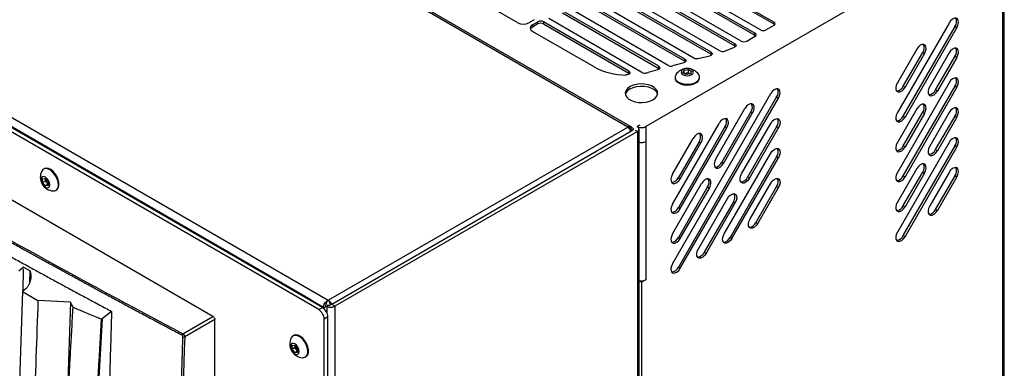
# Model space of a CAD drawing. Header units: millimetres. Extents: x 155400 to 158181, y 110641 to 115017.
# Tile 122 of 126: x 157708 to 158089, y 114617 to 114752. Entities that reach past the tile are written whole.
import ezdxf

# ---------------------------------------------------------------- set-up
doc = ezdxf.new("R2010")
doc.units = ezdxf.units.MM

msp = doc.modelspace()

# ---------------------------------------------------------------- linework, layer by layer
at = {"color": 7, "linetype": 'Continuous', "lineweight": 25}
for p, q in [((157944.44, 114710.49), (157636.01, 114888.55)), ((157943.43, 114710.32), (157634.77, 114888.5)), ((158089.16, 114040.74), (158089.16, 114836.05)), ((158088.45, 114835.07), (158088.45, 114095.9)), ((157518.81, 114821.55), (157827.46, 114643.37)), ((157823.84, 114639.74), (157514.3, 114818.43)), ((157825.25, 114640.56), (157515.72, 114819.25)), ((157819.86, 114644.08), (157523.23, 114815.33)), ((157900.91, 114750.58), (157858.32, 114775.16)), ((157955.36, 114776.7), (158000.07, 114750.89)), ((158000.07, 114750.07), (157955.36, 114775.89)), ((157782.92, 114637.13), (157550.98, 114771.02)), ((157992.64, 114746.61), (157947.93, 114772.42)), ((157947.93, 114771.6), (157992.64, 114745.79)), ((157994.76, 114747.83), (157950.05, 114773.64)), ((157984.92, 114742.49), (157940.51, 114768.13)), ((157940.51, 114767.31), (157984.92, 114741.67)), ((157987.34, 114743.54), (157942.63, 114769.36)), ((157975.65, 114739.27), (157933.08, 114763.84)), ((157933.08, 114763.03), (157975.65, 114738.45)), ((157979.04, 114739.76), (157935.2, 114765.07)), ((157965.52, 114736.54), (157925.66, 114759.56)), ((157968.98, 114737), (157927.78, 114760.78)), ((158034.71, 114759.14), (157950.43, 114710.48)), ((157955.4, 114733.82), (157918.23, 114755.27)), ((157959.06, 114734.15), (157920.35, 114756.5)), ((157925.66, 114758.74), (157965.52, 114735.73)), ((157907.27, 114751.8), (157905.15, 114750.58)), ((157948.92, 114731.43), (157912.93, 114752.21)), ((157918.23, 114754.46), (157955.4, 114733)), ((157906.56, 114749.76), (157908.69, 114750.99)), ((157908.69, 114750.17), (157906.56, 114748.94)), ((157906.56, 114749.76), (157906.56, 114748.94)), ((157908.69, 114750.17), (157908.69, 114750.99)), ((157943.84, 114731.91), (157910.81, 114750.99)), ((157910.81, 114750.99), (157910.81, 114750.17)), ((157910.81, 114750.17), (157943.84, 114731.1)), ((157996.88, 114747.83), (158000.07, 114749.67)), ((158000.07, 114750.07), (158000.07, 114750.89)), ((158067.79, 114750.53), (158047.79, 114715.89)), ((158050.08, 114714.57), (158070.08, 114749.21)), ((158070.79, 114748.8), (158050.79, 114714.16)), ((158070.08, 114749.21), (158070.79, 114748.8)), ((157930.4, 114733.55), (157906.56, 114747.31)), ((157989.73, 114743.7), (157992.64, 114745.38)), ((157992.64, 114745.79), (157992.64, 114746.61)), ((157984.92, 114741.67), (157984.92, 114742.49)), ((158055.29, 114740.43), (158047.79, 114727.44)), ((157965.52, 114735.73), (157965.52, 114736.54)), ((157975.65, 114738.45), (157975.65, 114739.27)), ((158050.08, 114726.12), (158057.58, 114739.11)), ((158058.29, 114738.7), (158050.79, 114725.71)), ((158057.58, 114739.11), (158058.29, 114738.7)), ((158067.79, 114738.99), (158060.29, 114726)), ((158062.58, 114724.67), (158070.08, 114737.66)), ((158070.79, 114737.25), (158063.29, 114724.26)), ((158070.08, 114737.66), (158070.79, 114737.25)), ((157954.97, 114732.42), (157951.28, 114731.43)), ((157955.4, 114733), (157955.4, 114733.82)), ((157965.1, 114735.15), (157960.76, 114733.98)), ((157965.25, 114732.25), (157966.93, 114732.51)), ((157966.93, 114732.51), (157968.15, 114731.8)), ((157966.93, 114731.23), (157966.93, 114732.51)), ((157943.84, 114731.1), (157943.84, 114731.91)), ((157943.84, 114731.1), (157944.11, 114730.89)), ((157961.73, 114729.61), (157961.73, 114729.3)), ((157964.81, 114731.28), (157965.25, 114732.25)), ((157966.03, 114730.58), (157964.81, 114731.28)), ((157965.25, 114731.02), (157965.25, 114732.25)), ((157965.32, 114730.98), (157966.09, 114731.1)), ((157967.7, 114730.83), (157966.03, 114730.58)), ((157966.09, 114731.1), (157966.93, 114731.23)), ((157966.93, 114731.23), (157967.54, 114730.88)), ((157967.63, 114730.82), (157967.54, 114730.88)), ((157967.54, 114730.88), (157967.64, 114730.82)), ((157968.15, 114731.8), (157967.7, 114730.83)), ((157971.23, 114729.3), (157971.23, 114729.61)), ((158067.79, 114727.44), (158047.79, 114692.8)), ((158050.08, 114726.12), (158050.79, 114725.71)), ((158050.08, 114691.47), (158070.08, 114726.11)), ((158070.79, 114725.71), (158050.79, 114691.07)), ((158062.58, 114724.67), (158063.29, 114724.26)), ((158070.08, 114726.11), (158070.79, 114725.71)), ((157960.76, 114657.45), (157998.76, 114723.27)), ((158001.05, 114721.94), (157963.05, 114656.12)), ((157963.76, 114655.72), (158001.76, 114721.53)), ((158001.05, 114721.94), (158001.76, 114721.53)), ((157977.51, 114698.01), (157988.76, 114717.49)), ((158055.29, 114717.34), (158047.79, 114704.35)), ((157991.05, 114716.17), (157979.8, 114696.68)), ((157980.51, 114696.28), (157991.76, 114715.76)), ((157991.05, 114716.17), (157991.76, 114715.76)), ((158050.08, 114703.02), (158057.58, 114716.01)), ((158050.08, 114714.57), (158050.79, 114714.16)), ((158058.29, 114715.6), (158050.79, 114702.61)), ((158057.58, 114716.01), (158058.29, 114715.6)), ((158067.79, 114715.89), (158060.29, 114702.9)), ((158062.58, 114701.58), (158070.08, 114714.57)), ((158070.79, 114714.16), (158063.29, 114701.17)), ((158070.08, 114714.57), (158070.79, 114714.16)), ((157827.46, 114643.37), (157943.43, 114710.32)), ((157944.92, 114710.21), (157944.44, 114710.49)), ((157948.09, 114711.09), (157947.03, 114710.48)), ((157947.8, 114004.01), (157947.8, 114709.5)), ((157950.43, 114710.48), (157950.43, 114704.76)), ((157960.76, 114680.54), (157978.76, 114711.72)), ((157981.05, 114710.4), (157963.05, 114679.22)), ((157963.76, 114678.81), (157981.76, 114709.99)), ((157981.05, 114710.4), (157981.76, 114709.99)), ((157987.51, 114692.23), (157998.76, 114711.72)), ((158001.05, 114710.39), (157989.8, 114690.91)), ((157990.51, 114690.5), (158001.76, 114709.99)), ((158001.05, 114710.39), (158001.76, 114709.99)), ((157828.92, 114641.87), (157944.61, 114708.66)), ((157947.14, 114708.58), (157830.11, 114641.02)), ((157944.61, 114708.66), (157945.19, 114708.99)), ((157946.27, 114709.09), (157947.14, 114708.58)), ((157947.14, 114708.58), (157947.14, 114014.32)), ((157960.76, 114692.09), (157968.76, 114705.95)), ((157950.43, 114704.76), (157950.43, 114651.28)), ((157971.05, 114704.62), (157963.05, 114690.77)), ((157963.76, 114690.36), (157971.76, 114704.22)), ((157971.05, 114704.62), (157971.76, 114704.22)), ((158067.79, 114704.34), (158047.79, 114669.7)), ((158050.08, 114703.02), (158050.79, 114702.61)), ((158050.08, 114668.38), (158070.08, 114703.02)), ((158070.79, 114702.61), (158050.79, 114667.97)), ((158070.08, 114703.02), (158070.79, 114702.61)), ((157980.76, 114668.99), (157998.76, 114700.17)), ((158001.05, 114698.85), (157983.05, 114667.67)), ((157983.76, 114667.26), (158001.76, 114698.44)), ((158001.05, 114698.85), (158001.76, 114698.44)), ((158062.58, 114701.58), (158063.29, 114701.17)), ((157717.61, 114694.22), (157717.34, 114694.07)), ((157979.8, 114696.68), (157980.51, 114696.28)), ((158055.29, 114694.24), (158047.79, 114681.25)), ((157716.98, 114690.31), (157718.04, 114690.4)), ((157718.04, 114690.4), (157719.1, 114689.08)), ((157963.05, 114690.77), (157963.76, 114690.36)), ((157989.8, 114690.91), (157990.51, 114690.5)), ((158050.08, 114679.93), (158057.58, 114692.92)), ((158050.08, 114691.47), (158050.79, 114691.07)), ((158058.29, 114692.51), (158050.79, 114679.52)), ((158057.58, 114692.92), (158058.29, 114692.51)), ((158067.79, 114692.8), (158060.29, 114679.81)), ((158062.58, 114678.48), (158070.08, 114691.47)), ((158070.79, 114691.06), (158063.29, 114678.07)), ((158070.08, 114691.47), (158070.79, 114691.06)), ((157716.98, 114688.89), (157716.98, 114690.31)), ((157718.08, 114689.53), (157716.98, 114688.89)), ((157718.04, 114687.57), (157716.98, 114688.89)), ((157719.1, 114688.18), (157718.04, 114687.57)), ((157719.1, 114687.67), (157718.04, 114687.57)), ((157718.08, 114690.23), (157718.08, 114690.35)), ((157718.08, 114690.34), (157718.08, 114690.23)), ((157718.08, 114689.53), (157718.08, 114690.23)), ((157718.61, 114688.87), (157718.08, 114689.53)), ((157719.1, 114688.26), (157718.61, 114688.87)), ((157719.1, 114689.08), (157719.1, 114687.67)), ((157960.76, 114669), (157972.01, 114688.48)), ((157974.3, 114687.16), (157963.05, 114667.67)), ((157963.76, 114667.26), (157975.01, 114686.75)), ((157974.3, 114687.16), (157975.01, 114686.75)), ((157990.76, 114674.77), (157998.76, 114688.62)), ((158001.05, 114687.3), (157993.05, 114673.44)), ((157993.76, 114673.03), (158001.76, 114686.89)), ((158001.05, 114687.3), (158001.76, 114686.89)), ((157722.09, 114685.84), (157722.36, 114685.99)), ((157963.05, 114679.22), (157963.76, 114678.81)), ((157970.76, 114663.22), (157982.01, 114682.71)), ((157984.3, 114681.38), (157973.05, 114661.9)), ((157973.76, 114661.49), (157985.01, 114680.97)), ((157984.3, 114681.38), (157985.01, 114680.97)), ((158050.08, 114679.93), (158050.79, 114679.52)), ((158062.58, 114678.48), (158063.29, 114678.07)), ((157993.05, 114673.44), (157993.76, 114673.03)), ((157963.05, 114667.67), (157963.76, 114667.26)), ((157983.05, 114667.67), (157983.76, 114667.26)), ((158050.08, 114668.38), (158050.79, 114667.97)), ((157973.05, 114661.9), (157973.76, 114661.49)), ((157709.65, 114656.1), (157707.78, 114654.56)), ((157709.65, 114656.1), (157712.12, 114654.67)), ((157963.05, 114656.12), (157963.76, 114655.72)), ((157709.48, 114646.95), (157709.64, 114655.53)), ((157712.04, 114650.45), (157712.12, 114654.67)), ((157947.8, 114650.84), (157948.73, 114650.3)), ((157950.43, 114651.28), (157948.73, 114650.3)), ((157948.73, 114650.3), (157948.73, 114320.42)), ((157709.24, 114646.75), (157701, 114407.34)), ((157710.67, 114647.93), (157709.24, 114646.75)), ((157709.24, 114646.75), (157715.18, 114643.32)), ((157727.8, 114642.61), (157715.18, 114643.32)), ((157727.8, 114642.61), (157725.92, 114588.2)), ((157819.5, 114643.88), (157819.86, 114644.08)), ((157819.86, 114644.08), (157825.65, 114640.74)), ((157826.93, 114641.02), (157826.05, 114640.51)), ((157827.32, 114641.25), (157826.93, 114641.02)), ((157826.93, 114641.02), (157826.93, 114638.64)), ((157827.16, 114641.34), (157827.32, 114641.25)), ((157828.92, 114641.87), (157828.34, 114641.54)), ((157829.24, 114641.53), (157830.11, 114641.02)), ((157830.11, 114641.02), (157830.11, 113946.76)), ((157743.66, 114639.07), (157739.99, 114636.13)), ((157771.27, 114630.41), (157782.92, 114637.13)), ((157823.84, 114639.74), (157825.25, 114640.56)), ((157825.65, 114640.74), (157826.05, 114640.51)), ((157825.65, 114640.74), (157825.65, 114640.29)), ((157783.62, 114635.91), (157771.98, 114629.19)), ((157783.62, 114329.7), (157783.62, 114635.91)), ((157827.37, 114636.89), (157825.96, 114636.07)), ((157825.96, 114307.25), (157825.96, 114636.07)), ((157827.37, 114308.06), (157827.37, 114636.89)), ((157814.13, 114629.76), (157813.86, 114629.61)), ((157813.5, 114625.84), (157814.56, 114625.94)), ((157813.5, 114624.43), (157813.5, 114625.84)), ((157814.56, 114625.94), (157815.62, 114624.62)), ((157814.6, 114625.77), (157814.6, 114625.89)), ((157814.6, 114625.88), (157814.6, 114625.77)), ((157814.6, 114625.07), (157814.6, 114625.77)), ((157814.6, 114625.07), (157813.5, 114624.43)), ((157814.56, 114623.11), (157813.5, 114624.43)), ((157815.62, 114623.72), (157814.56, 114623.11)), ((157815.62, 114623.21), (157814.56, 114623.11)), ((157815.13, 114624.41), (157814.6, 114625.07)), ((157815.62, 114623.8), (157815.13, 114624.41)), ((157815.62, 114624.62), (157815.62, 114623.21)), ((157818.61, 114621.38), (157818.88, 114621.53))]:
    msp.add_line(p, q, dxfattribs=at)
at = {"color": 7, "linetype": 'Continuous', "lineweight": 25, "flags": 128}
for points in [[(158070.79, 114748.8), (158071.21, 114749.74), (158071.4, 114750.67), (158071.34, 114751.48), (158071.02, 114752.08), (158070.5, 114752.38), (158069.84, 114752.35), (158069.1, 114752), (158068.39, 114751.37), (158067.79, 114750.53)], [(158000.33, 114749.87), (158000.25, 114749.94), (158000.07, 114750.07)], [(157992.64, 114745.79), (157992.83, 114745.66), (157992.9, 114745.58)], [(157984.92, 114742.49), (157985.12, 114742.35), (157985.26, 114742.18), (157985.34, 114742.01), (157985.36, 114741.82), (157985.3, 114741.64), (157985.18, 114741.47), (157985, 114741.32), (157984.77, 114741.19)], [(157984.92, 114741.67), (157985.12, 114741.53), (157985.18, 114741.47)], [(158058.29, 114738.7), (158058.71, 114739.64), (158058.9, 114740.57), (158058.84, 114741.38), (158058.52, 114741.97), (158058, 114742.27), (158057.34, 114742.25), (158056.6, 114741.9), (158055.89, 114741.27), (158055.29, 114740.43)], [(158070.79, 114737.25), (158071.21, 114738.19), (158071.4, 114739.13), (158071.34, 114739.94), (158071.02, 114740.53), (158070.5, 114740.83), (158069.84, 114740.8), (158069.1, 114740.45), (158068.39, 114739.82), (158067.79, 114738.99)], [(157965.52, 114736.54), (157965.74, 114736.38), (157965.89, 114736.19), (157965.96, 114735.99), (157965.94, 114735.78), (157965.83, 114735.58), (157965.65, 114735.4), (157965.4, 114735.26), (157965.1, 114735.15)], [(157975.65, 114739.27), (157975.87, 114739.11), (157976.02, 114738.92), (157976.09, 114738.71), (157976.06, 114738.51), (157975.96, 114738.31), (157975.77, 114738.13), (157975.52, 114737.98), (157975.21, 114737.87)], [(157975.65, 114738.45), (157975.87, 114738.29), (157975.91, 114738.25)], [(157955.4, 114733.82), (157955.62, 114733.65), (157955.77, 114733.47), (157955.83, 114733.26), (157955.81, 114733.06), (157955.71, 114732.86), (157955.52, 114732.68), (157955.27, 114732.53), (157954.97, 114732.42)], [(157955.4, 114733), (157955.62, 114732.84), (157955.66, 114732.8)], [(157964.8, 114730.57), (157965.57, 114730.27), (157966.48, 114730.17), (157967.39, 114730.27), (157968.16, 114730.57), (157968.67, 114731.02), (157968.85, 114731.54), (157968.67, 114732.07), (157968.16, 114732.51), (157967.39, 114732.81), (157966.48, 114732.91), (157965.57, 114732.81), (157964.8, 114732.51), (157964.28, 114732.07), (157964.1, 114731.54), (157964.28, 114731.02), (157964.8, 114730.57)], [(157965.52, 114735.73), (157965.74, 114735.56), (157965.78, 114735.52)], [(157943.84, 114731.91), (157944.11, 114731.71), (157944.26, 114731.46), (157944.27, 114731.2), (157944.16, 114730.95), (157943.92, 114730.74), (157943.58, 114730.57), (157943.17, 114730.46), (157942.72, 114730.44)], [(157961.73, 114729.3), (157961.8, 114728.83), (157962.19, 114728.12), (157962.9, 114727.49), (157963.87, 114727), (157965.04, 114726.68), (157966.32, 114726.56), (157967.6, 114726.63), (157968.81, 114726.91), (157969.84, 114727.36)], [(157963.12, 114727.67), (157964.15, 114727.22), (157965.35, 114726.94), (157966.64, 114726.87), (157967.92, 114726.99), (157969.08, 114727.31), (157970.06, 114727.8), (157970.77, 114728.43), (157971.16, 114729.14), (157971.2, 114729.89), (157970.92, 114730.58)], [(158070.79, 114725.71), (158071.21, 114726.65), (158071.4, 114727.58), (158071.34, 114728.39), (158071.02, 114728.98), (158070.5, 114729.28), (158069.84, 114729.26), (158069.1, 114728.91), (158068.39, 114728.27), (158067.79, 114727.44)], [(157944.31, 114725.93), (157943.38, 114725.25), (157942.76, 114724.45), (157942.49, 114723.6), (157942.58, 114722.73), (157943.03, 114721.9), (157943.81, 114721.15), (157944.88, 114720.54), (157946.17, 114720.09), (157947.6, 114719.83), (157949.11, 114719.78), (157950.59, 114719.93), (157951.96, 114720.29), (157953.15, 114720.83), (157954.08, 114721.51), (157954.7, 114722.31), (157954.97, 114723.16), (157954.88, 114724.03), (157954.43, 114724.86), (157953.65, 114725.6), (157952.58, 114726.22), (157951.3, 114726.67), (157949.86, 114726.93), (157948.35, 114726.98), (157946.87, 114726.82), (157945.5, 114726.47), (157944.31, 114725.93)], [(157944.31, 114725.11), (157945.5, 114725.65), (157946.87, 114726.01), (157948.35, 114726.16), (157949.86, 114726.11), (157951.3, 114725.85), (157952.58, 114725.4), (157953.65, 114724.79), (157954.43, 114724.04), (157954.88, 114723.21), (157954.94, 114722.97)], [(158001.76, 114721.53), (158002.18, 114722.47), (158002.37, 114723.41), (158002.31, 114724.22), (158001.99, 114724.81), (158001.47, 114725.11), (158000.81, 114725.08), (158000.07, 114724.73), (157999.36, 114724.1), (157998.76, 114723.27)], [(158047.79, 114727.44), (158047.36, 114726.5), (158047.17, 114725.57), (158047.24, 114724.76), (158047.55, 114724.17), (158048.07, 114723.87), (158048.74, 114723.89), (158049.47, 114724.24), (158050.18, 114724.87), (158050.79, 114725.71)], [(158060.29, 114726), (158059.86, 114725.05), (158059.67, 114724.12), (158059.74, 114723.31), (158060.05, 114722.72), (158060.57, 114722.42), (158061.24, 114722.45), (158061.97, 114722.8), (158062.68, 114723.43), (158063.29, 114724.26)], [(157991.76, 114715.76), (157992.18, 114716.7), (157992.37, 114717.63), (157992.31, 114718.44), (157991.99, 114719.04), (157991.47, 114719.34), (157990.81, 114719.31), (157990.07, 114718.96), (157989.36, 114718.33), (157988.76, 114717.49)], [(158058.29, 114715.6), (158058.71, 114716.54), (158058.9, 114717.48), (158058.84, 114718.29), (158058.52, 114718.88), (158058, 114719.18), (158057.34, 114719.15), (158056.6, 114718.8), (158055.89, 114718.17), (158055.29, 114717.34)], [(158070.79, 114714.16), (158071.21, 114715.1), (158071.4, 114716.03), (158071.34, 114716.84), (158071.02, 114717.43), (158070.5, 114717.73), (158069.84, 114717.71), (158069.1, 114717.36), (158068.39, 114716.73), (158067.79, 114715.89)], [(157981.76, 114709.99), (157982.18, 114710.93), (157982.37, 114711.86), (157982.31, 114712.67), (157981.99, 114713.26), (157981.47, 114713.56), (157980.81, 114713.54), (157980.07, 114713.19), (157979.36, 114712.56), (157978.76, 114711.72)], [(157998.76, 114711.72), (157999.36, 114712.56), (158000.07, 114713.19), (158000.81, 114713.54), (158001.47, 114713.56), (158001.99, 114713.26), (158002.31, 114712.67), (158002.37, 114711.86), (158002.18, 114710.93), (158001.76, 114709.99)], [(158047.79, 114715.89), (158047.36, 114714.95), (158047.17, 114714.02), (158047.24, 114713.21), (158047.55, 114712.62), (158048.07, 114712.32), (158048.74, 114712.34), (158049.47, 114712.69), (158050.18, 114713.32), (158050.79, 114714.16)], [(157971.76, 114704.22), (157972.18, 114705.16), (157972.37, 114706.09), (157972.31, 114706.9), (157971.99, 114707.49), (157971.47, 114707.79), (157970.81, 114707.76), (157970.07, 114707.42), (157969.36, 114706.78), (157968.76, 114705.95)], [(158070.79, 114702.61), (158071.21, 114703.55), (158071.4, 114704.48), (158071.34, 114705.29), (158071.02, 114705.89), (158070.5, 114706.19), (158069.84, 114706.16), (158069.1, 114705.81), (158068.39, 114705.18), (158067.79, 114704.34)], [(157998.76, 114700.17), (157999.36, 114701.01), (158000.07, 114701.64), (158000.81, 114701.99), (158001.47, 114702.01), (158001.99, 114701.71), (158002.31, 114701.12), (158002.37, 114700.31), (158002.18, 114699.38), (158001.76, 114698.44)], [(158047.79, 114704.35), (158047.36, 114703.4), (158047.17, 114702.47), (158047.24, 114701.66), (158047.55, 114701.07), (158048.07, 114700.77), (158048.74, 114700.8), (158049.47, 114701.15), (158050.18, 114701.78), (158050.79, 114702.61)], [(158060.29, 114702.9), (158059.86, 114701.96), (158059.67, 114701.03), (158059.74, 114700.22), (158060.05, 114699.63), (158060.57, 114699.33), (158061.24, 114699.35), (158061.97, 114699.7), (158062.68, 114700.33), (158063.29, 114701.17)], [(157977.51, 114698.01), (157977.08, 114697.07), (157976.89, 114696.14), (157976.96, 114695.32), (157977.27, 114694.73), (157977.79, 114694.43), (157978.46, 114694.46), (157979.19, 114694.81), (157979.9, 114695.44), (157980.51, 114696.28)], [(157723.07, 114688.01), (157722.95, 114689.13), (157722.58, 114690.31), (157722.01, 114691.46), (157721.26, 114692.5), (157720.4, 114693.36), (157719.48, 114693.96), (157718.59, 114694.26), (157717.78, 114694.24), (157717.11, 114693.91), (157716.65, 114693.31)], [(157722.36, 114685.99), (157722.59, 114686.16), (157723.06, 114686.78), (157723.31, 114687.66), (157723.31, 114688.72), (157723.06, 114689.88), (157722.59, 114691.05), (157721.92, 114692.16), (157721.11, 114693.11), (157720.21, 114693.85), (157719.3, 114694.3), (157718.44, 114694.44), (157717.69, 114694.27), (157717.61, 114694.22)], [(158058.29, 114692.51), (158058.71, 114693.45), (158058.9, 114694.38), (158058.84, 114695.19), (158058.52, 114695.78), (158058, 114696.08), (158057.34, 114696.06), (158056.6, 114695.71), (158055.89, 114695.08), (158055.29, 114694.24)], [(158070.79, 114691.06), (158071.21, 114692), (158071.4, 114692.94), (158071.34, 114693.75), (158071.02, 114694.34), (158070.5, 114694.64), (158069.84, 114694.61), (158069.1, 114694.26), (158068.39, 114693.63), (158067.79, 114692.8)], [(157719.72, 114688.02), (157719.59, 114688.83), (157719.22, 114689.67), (157718.68, 114690.41), (157718.04, 114690.93), (157717.39, 114691.15), (157716.85, 114691.04), (157716.49, 114690.62), (157716.36, 114689.96), (157716.49, 114689.14), (157716.85, 114688.3), (157717.39, 114687.57), (157718.04, 114687.05), (157718.68, 114686.82), (157719.22, 114686.93), (157719.59, 114687.35), (157719.72, 114688.02)], [(157960.76, 114692.09), (157960.33, 114691.15), (157960.14, 114690.22), (157960.21, 114689.41), (157960.52, 114688.82), (157961.04, 114688.52), (157961.71, 114688.54), (157962.44, 114688.89), (157963.15, 114689.52), (157963.76, 114690.36)], [(157990.51, 114690.5), (157989.9, 114689.66), (157989.19, 114689.03), (157988.46, 114688.68), (157987.79, 114688.66), (157987.27, 114688.96), (157986.96, 114689.55), (157986.89, 114690.36), (157987.08, 114691.29), (157987.51, 114692.23)], [(157998.76, 114688.62), (157999.36, 114689.46), (158000.07, 114690.09), (158000.81, 114690.44), (158001.47, 114690.47), (158001.99, 114690.17), (158002.31, 114689.57), (158002.37, 114688.76), (158002.18, 114687.83), (158001.76, 114686.89)], [(158047.79, 114692.8), (158047.36, 114691.86), (158047.17, 114690.92), (158047.24, 114690.11), (158047.55, 114689.52), (158048.07, 114689.22), (158048.74, 114689.25), (158049.47, 114689.6), (158050.18, 114690.23), (158050.79, 114691.07)], [(157975.01, 114686.75), (157975.43, 114687.69), (157975.62, 114688.62), (157975.56, 114689.43), (157975.24, 114690.02), (157974.72, 114690.32), (157974.06, 114690.3), (157973.32, 114689.95), (157972.61, 114689.32), (157972.01, 114688.48)], [(157982.01, 114682.71), (157982.61, 114683.54), (157983.32, 114684.17), (157984.06, 114684.52), (157984.72, 114684.55), (157985.24, 114684.25), (157985.56, 114683.66), (157985.62, 114682.85), (157985.43, 114681.92), (157985.01, 114680.97)], [(157960.76, 114680.54), (157960.33, 114679.6), (157960.14, 114678.67), (157960.21, 114677.86), (157960.52, 114677.27), (157961.04, 114676.97), (157961.71, 114676.99), (157962.44, 114677.34), (157963.15, 114677.98), (157963.76, 114678.81)], [(158047.79, 114681.25), (158047.36, 114680.31), (158047.17, 114679.38), (158047.24, 114678.57), (158047.55, 114677.98), (158048.07, 114677.67), (158048.74, 114677.7), (158049.47, 114678.05), (158050.18, 114678.68), (158050.79, 114679.52)], [(158060.29, 114679.81), (158059.86, 114678.86), (158059.67, 114677.93), (158059.74, 114677.12), (158060.05, 114676.53), (158060.57, 114676.23), (158061.24, 114676.26), (158061.97, 114676.61), (158062.68, 114677.24), (158063.29, 114678.07)], [(157993.76, 114673.03), (157993.15, 114672.2), (157992.44, 114671.57), (157991.71, 114671.22), (157991.04, 114671.19), (157990.52, 114671.49), (157990.21, 114672.08), (157990.14, 114672.89), (157990.33, 114673.83), (157990.76, 114674.77)], [(157960.76, 114669), (157960.33, 114668.06), (157960.14, 114667.12), (157960.21, 114666.31), (157960.52, 114665.72), (157961.04, 114665.42), (157961.71, 114665.45), (157962.44, 114665.8), (157963.15, 114666.43), (157963.76, 114667.26)], [(157983.76, 114667.26), (157983.15, 114666.43), (157982.44, 114665.79), (157981.71, 114665.44), (157981.04, 114665.42), (157980.52, 114665.72), (157980.21, 114666.31), (157980.14, 114667.12), (157980.33, 114668.05), (157980.76, 114668.99)], [(158047.79, 114669.7), (158047.36, 114668.76), (158047.17, 114667.83), (158047.24, 114667.02), (158047.55, 114666.43), (158048.07, 114666.13), (158048.74, 114666.15), (158049.47, 114666.5), (158050.18, 114667.13), (158050.79, 114667.97)], [(157973.76, 114661.49), (157973.15, 114660.65), (157972.44, 114660.02), (157971.71, 114659.67), (157971.04, 114659.65), (157970.52, 114659.95), (157970.21, 114660.54), (157970.14, 114661.35), (157970.33, 114662.28), (157970.76, 114663.22)], [(157960.76, 114657.45), (157960.33, 114656.51), (157960.14, 114655.58), (157960.21, 114654.77), (157960.52, 114654.17), (157961.04, 114653.87), (157961.71, 114653.9), (157962.44, 114654.25), (157963.15, 114654.88), (157963.76, 114655.72)], [(157822.08, 114642.39), (157821.24, 114643.13), (157819.86, 114644.08)], [(157819.59, 114623.55), (157819.47, 114624.67), (157819.1, 114625.85), (157818.53, 114627), (157817.78, 114628.04), (157816.92, 114628.9), (157816, 114629.49), (157815.11, 114629.8), (157814.3, 114629.78), (157813.63, 114629.44), (157813.17, 114628.85)], [(157818.88, 114621.53), (157819.11, 114621.7), (157819.58, 114622.32), (157819.83, 114623.2), (157819.83, 114624.25), (157819.58, 114625.41), (157819.11, 114626.59), (157818.44, 114627.7), (157817.63, 114628.65), (157816.73, 114629.38), (157815.82, 114629.84), (157814.96, 114629.98), (157814.21, 114629.81), (157814.13, 114629.76)], [(157816.24, 114623.56), (157816.11, 114624.37), (157815.74, 114625.21), (157815.2, 114625.95), (157814.56, 114626.46), (157813.91, 114626.69), (157813.37, 114626.58), (157813.01, 114626.16), (157812.88, 114625.49), (157813.01, 114624.68), (157813.37, 114623.84), (157813.91, 114623.1), (157814.56, 114622.59), (157815.2, 114622.36), (157815.74, 114622.47), (157816.11, 114622.89), (157816.24, 114623.56)]]:
    msp.add_lwpolyline(points, dxfattribs=at)
at = {"color": 7, "linetype": 'Continuous', "lineweight": 25}
for centre, radius, start, end in [((158067.6, 114751.06), 3.09, 323.2307, 25.6161), ((157903.03, 114754.67), 4.61, 242.6097, 297.3903), ((157907.03, 114748.54), 1.31, 110.7834, 249.2166), ((157907.38, 114747.36), 1.78, 117.1755, 154.405), ((157909.75, 114748.94), 2.31, 62.6097, 117.3903), ((157909.75, 114748.12), 2.31, 62.6097, 117.3903), ((157995.82, 114749.88), 2.31, 242.6097, 297.3903), ((157999.83, 114750.28), 0.655, 290.7834, 69.2166), ((157992.41, 114745.99), 0.655, 290.7834, 69.2166), ((157960.53, 114796.12), 60.04, 289.8266, 293.8095), ((157988.4, 114745.59), 2.31, 242.6311, 297.1107), ((157966.02, 114784.76), 47.42, 299.6112, 299.9969), ((158055.1, 114740.96), 3.09, 323.2307, 25.6161), ((158067.6, 114739.51), 3.09, 323.2307, 25.6161), ((157970.04, 114739.07), 2.32, 242.7644, 281.9602), ((157956.06, 114810.35), 74.97, 281.1238, 284.803), ((157980.11, 114741.86), 2.35, 242.9362, 289.5598), ((157942.82, 114756.75), 26.32, 241.8344, 269.7863), ((157960.13, 114736.24), 2.35, 242.8968, 285.4788), ((157966.48, 114727.66), 5.32, 33.3353, 146.6647), ((157949.99, 114733.51), 2.34, 242.8544, 284.0831), ((157944.27, 114757.45), 26.95, 283.4852, 285.0618), ((157963.81, 114729.58), 2.04, 150.6677, 250.09), ((157966.37, 114729.14), 1.98, 98.0612, 117.2211), ((157966.48, 114728.83), 2.3, 62.6428, 99.7711), ((157968.87, 114729.52), 2.37, 294.0627, 354.6172), ((158067.6, 114727.96), 3.09, 323.2307, 25.6161), ((157945.76, 114722.08), 3.36, 115.5636, 164.6801), ((157998.57, 114723.79), 3.09, 323.2307, 25.6161), ((158047.24, 114727.34), 3.09, 274.3864, 336.7703), ((158059.74, 114725.89), 3.09, 274.3864, 336.7703), ((157988.57, 114718.02), 3.09, 323.2307, 25.6161), ((158055.1, 114717.86), 3.09, 323.2307, 25.6161), ((158067.6, 114716.42), 3.09, 323.2307, 25.6161), ((157978.57, 114712.25), 3.09, 323.2307, 25.6161), ((157998.57, 114712.25), 3.09, 323.2307, 25.6161), ((158047.24, 114715.79), 3.09, 274.3864, 336.7703), ((157946.79, 114709.5), 0.982, 290.7834, 69.2166), ((157968.57, 114706.47), 3.09, 323.2307, 25.6161), ((158067.6, 114704.87), 3.09, 323.2307, 25.6161), ((157998.57, 114700.7), 3.09, 323.2307, 25.6161), ((158047.24, 114704.24), 3.09, 274.3864, 336.7703), ((158059.74, 114702.8), 3.09, 274.3864, 336.7703), ((157976.96, 114697.9), 3.09, 274.3864, 336.7703), ((158055.1, 114694.77), 3.09, 323.2307, 25.6161), ((158067.6, 114693.32), 3.09, 323.2307, 25.6161), ((157721.4, 114690.93), 5.32, 153.3357, 266.6589), ((157960.21, 114691.99), 3.09, 274.3864, 336.7703), ((157986.96, 114692.13), 3.09, 274.3864, 336.7703), ((157998.57, 114689.15), 3.09, 323.2307, 25.6161), ((158047.24, 114692.69), 3.09, 274.3864, 336.7703), ((157720.38, 114690.34), 2.3, 182.6393, 219.7721), ((157720.17, 114690.09), 1.98, 218.0623, 237.233), ((157721.07, 114687.66), 2.04, 270.6605, 10.0847), ((157971.82, 114689.01), 3.09, 323.2307, 25.6161), ((157981.82, 114683.23), 3.09, 323.2307, 25.6161), ((157960.21, 114680.44), 3.09, 274.3864, 336.7703), ((158047.24, 114681.14), 3.09, 274.3864, 336.7703), ((158059.74, 114679.7), 3.09, 274.3864, 336.7703), ((157990.21, 114674.66), 3.09, 274.3864, 336.7703), ((157960.21, 114668.89), 3.09, 274.3864, 336.7703), ((157980.21, 114668.89), 3.09, 274.3864, 336.7703), ((158047.24, 114669.6), 3.09, 274.3864, 336.7703), ((157970.21, 114663.12), 3.09, 274.3864, 336.7703), ((157960.21, 114657.34), 3.09, 274.3864, 336.7703), ((157948.72, 114654.65), 3.78, 255.9729, 296.9208), ((157828.52, 114644.09), 3.46, 242.6097, 297.3903), ((157821.35, 114635.86), 4.61, 2.6055, 57.3945), ((157822.77, 114636.68), 4.61, 2.6055, 57.3945), ((157771.76, 114629.76), 0.807, 127.0269, 176.4848), ((157771.66, 114629.92), 0.803, 243.8443, 293.3716), ((157817.92, 114626.47), 5.32, 153.3357, 266.6589), ((157816.9, 114625.88), 2.3, 182.6393, 219.7721), ((157816.69, 114625.63), 1.98, 218.0623, 237.233), ((157817.59, 114623.2), 2.04, 270.6605, 10.0847)]:
    msp.add_arc(centre, radius, start, end, dxfattribs=at)
for points, knots in [([(157770.95, 114629.81), (157769.38, 114630.64), (157766.24, 114632.3), (157761.54, 114634.8), (157756.84, 114637.3), (157752.15, 114639.81), (157747.47, 114642.32), (157742.8, 114644.84), (157738.13, 114647.36), (157733.47, 114649.89), (157728.82, 114652.42), (157724.18, 114654.95), (157719.54, 114657.5), (157714.91, 114660.04), (157710.29, 114662.59), (157705.67, 114665.15), (157701.06, 114667.71), (157696.46, 114670.27), (157691.87, 114672.84), (157687.28, 114675.42), (157682.7, 114678), (157678.13, 114680.58), (157673.57, 114683.17), (157669.01, 114685.77), (157664.46, 114688.37), (157659.92, 114690.97), (157655.39, 114693.58), (157650.86, 114696.19), (157646.34, 114698.81), (157641.83, 114701.43), (157637.32, 114704.06), (157632.83, 114706.69), (157628.34, 114709.33), (157623.86, 114711.97), (157619.38, 114714.62), (157614.91, 114717.27), (157610.46, 114719.93), (157606, 114722.59), (157601.56, 114725.25), (157597.12, 114727.92), (157592.69, 114730.6), (157588.27, 114733.27), (157583.86, 114735.96), (157579.45, 114738.65), (157575.06, 114741.34), (157570.66, 114744.04), (157566.28, 114746.74), (157561.91, 114749.45), (157557.54, 114752.16), (157553.18, 114754.88), (157548.83, 114757.6), (157544.48, 114760.32), (157541.59, 114762.14), (157540.15, 114763.05)], [0, 0, 0, 0, 0.019608, 0.039216, 0.058824, 0.078432, 0.098039, 0.117647, 0.137255, 0.156863, 0.176471, 0.196079, 0.215687, 0.235294, 0.254902, 0.27451, 0.294118, 0.313726, 0.333334, 0.352941, 0.372549, 0.392157, 0.411765, 0.431373, 0.45098, 0.470588, 0.490196, 0.509804, 0.529412, 0.54902, 0.568627, 0.588235, 0.607843, 0.627451, 0.647059, 0.666666, 0.686274, 0.705882, 0.72549, 0.745098, 0.764706, 0.784313, 0.803921, 0.823529, 0.843137, 0.862745, 0.882353, 0.901961, 0.921568, 0.941176, 0.960784, 0.980392, 1, 1, 1, 1]), ([(157540.5, 114763.63), (157577.32, 114740.41), (157614.99, 114717.68), (157691.94, 114673.26), (157731.21, 114651.57), (157771.27, 114630.41)], [0, 0, 0, 0, 0.5, 0.5, 1, 1, 1, 1]), ([(157565.5, 114741.9), (157566.94, 114741.01), (157569.81, 114739.21), (157574.13, 114736.53), (157578.46, 114733.86), (157582.79, 114731.19), (157587.13, 114728.53), (157591.48, 114725.87), (157595.83, 114723.22), (157600.2, 114720.57), (157604.57, 114717.93), (157608.95, 114715.3), (157613.33, 114712.67), (157617.72, 114710.05), (157622.12, 114707.43), (157626.53, 114704.82), (157630.95, 114702.22), (157635.37, 114699.62), (157639.8, 114697.03), (157644.23, 114694.44), (157648.68, 114691.86), (157653.13, 114689.29), (157657.59, 114686.72), (157662.05, 114684.16), (157666.53, 114681.6), (157671.01, 114679.05), (157675.49, 114676.51), (157679.99, 114673.97), (157684.49, 114671.43), (157689, 114668.91), (157693.51, 114666.39), (157698.04, 114663.87), (157702.57, 114661.37), (157707.11, 114658.86), (157711.65, 114656.37), (157716.2, 114653.88), (157720.76, 114651.39), (157725.33, 114648.92), (157729.9, 114646.44), (157734.48, 114643.98), (157739.07, 114641.52), (157742.13, 114639.88), (157743.66, 114639.07)], [0, 0, 0, 0, 0.025, 0.050001, 0.075001, 0.100001, 0.125002, 0.150002, 0.175002, 0.200002, 0.225002, 0.250002, 0.275002, 0.300002, 0.325001, 0.350001, 0.375001, 0.400001, 0.425, 0.45, 0.475, 0.5, 0.524999, 0.549999, 0.574999, 0.599999, 0.624998, 0.649998, 0.674998, 0.699998, 0.724998, 0.749998, 0.774998, 0.799998, 0.824998, 0.849998, 0.874998, 0.899998, 0.924999, 0.949999, 0.974999, 1, 1, 1, 1]), ([(157943.43, 114710.32), (157943.43, 114710.32), (157943.43, 114710.32), (157943.44, 114710.32), (157943.44, 114710.32), (157943.69, 114710.39), (157944.02, 114710.43), (157944.52, 114710.39), (157944.75, 114710.28), (157944.91, 114710.2)], [0, 0, 0, 0, 0.005262, 0.006716, 0.00819, 0.009328, 0.462093, 0.609414, 1, 1, 1, 1]), ([(157945.19, 114708.99), (157945.09, 114709.15), (157944.97, 114709.3), (157944.72, 114709.58), (157944.57, 114709.7), (157944.26, 114709.93), (157944.1, 114710.03), (157943.77, 114710.2), (157943.6, 114710.27), (157943.43, 114710.32)], [0, 0, 0, 0, 0.25, 0.25, 0.5, 0.5, 0.75, 0.75, 1, 1, 1, 1]), ([(157945.39, 114709.86), (157945.25, 114709.99), (157945.11, 114710.13), (157944.93, 114710.21), (157944.92, 114710.21)], [0, 0, 0, 0, 0.950623, 1, 1, 1, 1]), ([(157945.38, 114709.85), (157945.4, 114709.84), (157945.51, 114709.76), (157945.58, 114709.58), (157945.56, 114709.34), (157945.41, 114709.13), (157945.26, 114709.03), (157945.19, 114708.99)], [0, 0, 0, 0, 0.058716, 0.320075, 0.571747, 0.819572, 1, 1, 1, 1]), ([(157947.14, 114710.42), (157947.18, 114710.4), (157947.26, 114710.36), (157947.38, 114710.31), (157947.51, 114710.27), (157947.64, 114710.22), (157947.78, 114710.19), (157948.01, 114710.13), (157948.35, 114710.08), (157948.81, 114710.07), (157949.26, 114710.1), (157949.64, 114710.17), (157949.95, 114710.26), (157950.21, 114710.36), (157950.35, 114710.44), (157950.43, 114710.48)], [0, 0, 0, 0, 0.041952, 0.083581, 0.125053, 0.166535, 0.208194, 0.250194, 0.375038, 0.50006, 0.624904, 0.749926, 0.833467, 0.91638, 1, 1, 1, 1]), ([(157947.8, 114704.48), (157947.84, 114704.47), (157948.13, 114704.36), (157948.81, 114704.34), (157949.71, 114704.43), (157950.19, 114704.65), (157950.43, 114704.76)], [0, 0, 0, 0, 0.048147, 0.365431, 0.682716, 1, 1, 1, 1]), ([(157712.12, 114654.67), (157712.15, 114654.58), (157712.2, 114654.39), (157712.26, 114654.11), (157712.32, 114653.83), (157712.36, 114653.56), (157712.4, 114653.28), (157712.43, 114652.81), (157712.44, 114652.15), (157712.34, 114651.28), (157712.12, 114650.42), (157711.83, 114649.71), (157711.54, 114649.15), (157711.28, 114648.73), (157710.99, 114648.32), (157710.78, 114648.06), (157710.67, 114647.93)], [0, 0, 0, 0, 0.042826, 0.085179, 0.127082, 0.168559, 0.209636, 0.250338, 0.377192, 0.500137, 0.626222, 0.748837, 0.812581, 0.875533, 0.937926, 1, 1, 1, 1]), ([(157715.18, 114643.32), (157714.68, 114628.8), (157714.17, 114614.14), (157713.16, 114584.64), (157712.65, 114569.79), (157711.11, 114525.09), (157710.08, 114495.11), (157708.54, 114450.45), (157708.03, 114435.62), (157707.4, 114417.21), (157707.21, 114411.7), (157706.99, 114405.28), (157706.89, 114402.42), (157706.86, 114401.39), (157706.85, 114401.17), (157706.84, 114401.05), (157706.83, 114400.73), (157706.81, 114400.55), (157706.78, 114400.22), (157706.76, 114400.06), (157706.71, 114399.78), (157706.69, 114399.64), (157706.61, 114399.25), (157706.55, 114399.02), (157706.41, 114398.58), (157706.34, 114398.37), (157706.17, 114397.97), (157706.08, 114397.78), (157705.87, 114397.4), (157705.75, 114397.21), (157705.54, 114396.93), (157705.47, 114396.84), (157705.34, 114396.7), (157705.3, 114396.65), (157705.21, 114396.55), (157705, 114396.31), (157704.43, 114395.67), (157703.9, 114395.09), (157702.14, 114393.11), (157700.7, 114391.5), (157697.81, 114388.26), (157696.35, 114386.63), (157693.46, 114383.4), (157692.03, 114381.79), (157689.92, 114379.44), (157689.14, 114378.57), (157688.38, 114377.71), (157688.21, 114377.51), (157688.12, 114377.42), (157687.87, 114377.17), (157687.7, 114377.04), (157687.19, 114376.68), (157686.85, 114376.51), (157686.14, 114376.26), (157685.77, 114376.19), (157684.99, 114376.13), (157684.58, 114376.15), (157683.9, 114376.26), (157683.66, 114376.32), (157683.15, 114376.46), (157682.88, 114376.56), (157682.42, 114376.75), (157682.26, 114376.82), (157681.92, 114376.99), (157681.73, 114377.08), (157681.09, 114377.45), (157680.66, 114377.7), (157673.33, 114381.94), (157666.14, 114386.09), (157651.38, 114394.6), (157643.81, 114398.97), (157636.25, 114403.34)], [0, 0, 0, 0, 0.125, 0.125, 0.25, 0.25, 0.5, 0.5, 0.625, 0.625, 0.65625, 0.671875, 0.679687, 0.680664, 0.680664, 0.681641, 0.681641, 0.683594, 0.683594, 0.685547, 0.685547, 0.6875, 0.6875, 0.691406, 0.691406, 0.695312, 0.695312, 0.699219, 0.699219, 0.703125, 0.703125, 0.705078, 0.705078, 0.706055, 0.706055, 0.707031, 0.710937, 0.71875, 0.71875, 0.75, 0.75, 0.78125, 0.78125, 0.8125, 0.8125, 0.828125, 0.830078, 0.830078, 0.832031, 0.832031, 0.835937, 0.835937, 0.84375, 0.84375, 0.851562, 0.851562, 0.859375, 0.859375, 0.863281, 0.863281, 0.867187, 0.867187, 0.869141, 0.869141, 0.871094, 0.871094, 0.875, 0.875, 0.9375, 0.9375, 1, 1, 1, 1]), ([(157826.43, 114640.73), (157826.45, 114640.97), (157826.5, 114641.23), (157826.63, 114641.73), (157826.71, 114641.99), (157826.85, 114642.34), (157826.9, 114642.45), (157827.01, 114642.67), (157827.06, 114642.77), (157827.17, 114642.97), (157827.23, 114643.06), (157827.34, 114643.23), (157827.4, 114643.3), (157827.46, 114643.37)], [0, 0, 0, 0, 0.25, 0.25, 0.5, 0.5, 0.625, 0.625, 0.75, 0.75, 0.875, 0.875, 1, 1, 1, 1]), ([(157828.34, 114641.54), (157828.27, 114641.49), (157828.18, 114641.45), (157828, 114641.39), (157827.9, 114641.36), (157827.59, 114641.31), (157827.37, 114641.31), (157827.16, 114641.34)], [0, 0, 0, 0, 0.25, 0.25, 0.5, 0.5, 1, 1, 1, 1]), ([(157827.46, 114643.37), (157827.55, 114643.27), (157827.63, 114643.15), (157827.8, 114642.89), (157827.88, 114642.74), (157828.04, 114642.42), (157828.1, 114642.26), (157828.24, 114641.91), (157828.29, 114641.72), (157828.34, 114641.54)], [0, 0, 0, 0, 0.25, 0.25, 0.5, 0.5, 0.75, 0.75, 1, 1, 1, 1]), ([(157720.08, 114372.45), (157720.09, 114373.71), (157720.11, 114376.46), (157720.14, 114380.59), (157720.17, 114384.85), (157720.21, 114389.5), (157720.27, 114396.4), (157720.37, 114404.88), (157720.56, 114419.56), (157720.87, 114437.86), (157721.51, 114468.21), (157722.39, 114499.41), (157723.7, 114536.89), (157724.95, 114567.02), (157726.14, 114591.84), (157726.88, 114606.37), (157727.37, 114615.61), (157727.76, 114622.68), (157728.05, 114627.91), (157728.3, 114632.17), (157728.54, 114636.42), (157728.7, 114639.25), (157728.78, 114640.65)], [0, 0, 0, 0, 0.014307, 0.03125, 0.04689, 0.0625, 0.083973, 0.125, 0.158438, 0.25, 0.331399, 0.5, 0.59973, 0.749999, 0.835284, 0.875, 0.910911, 0.9375, 0.953126, 0.96875, 0.984552, 1, 1, 1, 1]), ([(157743.66, 114639.07), (157743.57, 114635.95), (157743.39, 114629.74), (157743.12, 114620.42), (157742.86, 114611.11), (157742.61, 114601.82), (157742.37, 114592.54), (157742.14, 114583.27), (157741.91, 114574), (157741.69, 114564.74), (157741.48, 114555.48), (157741.28, 114546.22), (157741.08, 114536.95), (157740.9, 114527.67), (157740.72, 114518.38), (157740.55, 114509.07), (157740.38, 114499.74), (157740.23, 114490.39), (157740.08, 114481.02), (157739.94, 114471.62), (157739.81, 114462.21), (157739.68, 114452.77), (157739.57, 114443.33), (157739.46, 114433.87), (157739.39, 114427.56), (157739.36, 114424.4)], [0, 0, 0, 0, 0.043264, 0.086472, 0.129632, 0.172753, 0.215844, 0.258915, 0.301974, 0.345032, 0.388102, 0.431201, 0.474348, 0.517559, 0.560853, 0.604246, 0.647757, 0.691402, 0.735176, 0.779072, 0.823077, 0.867183, 0.911379, 0.955655, 1, 1, 1, 1]), ([(157782.92, 114637.13), (157783, 114637.08), (157783.09, 114637.01), (157783.26, 114636.83), (157783.35, 114636.72), (157783.48, 114636.48), (157783.54, 114636.36), (157783.61, 114636.12), (157783.62, 114636), (157783.62, 114635.91)], [0, 0, 0, 0, 0.25, 0.25, 0.5, 0.5, 0.75, 0.75, 1, 1, 1, 1]), ([(157731.61, 114420.14), (157731.64, 114422.17), (157731.71, 114426.22), (157731.82, 114432.31), (157731.93, 114438.41), (157732.06, 114444.51), (157732.19, 114450.61), (157732.33, 114456.72), (157732.48, 114462.84), (157732.64, 114468.96), (157732.8, 114475.08), (157732.97, 114481.21), (157733.15, 114487.35), (157733.34, 114493.49), (157733.53, 114499.64), (157733.73, 114505.79), (157733.94, 114511.94), (157734.16, 114518.1), (157734.39, 114524.27), (157734.62, 114530.44), (157734.86, 114536.62), (157735.11, 114542.8), (157735.37, 114548.98), (157735.63, 114555.18), (157735.91, 114561.37), (157736.19, 114567.57), (157736.48, 114573.78), (157736.77, 114579.99), (157737.08, 114586.2), (157737.39, 114592.42), (157737.71, 114598.65), (157738.04, 114604.88), (157738.37, 114611.11), (157738.71, 114617.35), (157739.07, 114623.6), (157739.42, 114629.84), (157739.67, 114634.01), (157739.79, 114636.1)], [0, 0, 0, 0, 0.028486, 0.056978, 0.085475, 0.113977, 0.142485, 0.170997, 0.199515, 0.228038, 0.256566, 0.285099, 0.313637, 0.342181, 0.370729, 0.399282, 0.42784, 0.456403, 0.484971, 0.513544, 0.542122, 0.570705, 0.599292, 0.627884, 0.656481, 0.685082, 0.713688, 0.742299, 0.770914, 0.799534, 0.828159, 0.856788, 0.885422, 0.91406, 0.942702, 0.971349, 1, 1, 1, 1]), ([(157739.79, 114636.1), (157739.8, 114636.1), (157739.82, 114636.09), (157739.86, 114636.09), (157739.9, 114636.09), (157739.95, 114636.1), (157739.98, 114636.12), (157739.99, 114636.13)], [0, 0, 0, 0, 0.166595, 0.329897, 0.500228, 0.748389, 1, 1, 1, 1]), ([(157771.31, 114629.2), (157771.31, 114629.31), (157771.27, 114629.44), (157771.14, 114629.67), (157771.05, 114629.76), (157770.95, 114629.81)], [0, 0, 0, 0, 0.5, 0.5, 1, 1, 1, 1]), ([(157771.27, 114630.41), (157771.29, 114630.39), (157771.34, 114630.37), (157771.41, 114630.31), (157771.48, 114630.25), (157771.54, 114630.19), (157771.6, 114630.12), (157771.66, 114630.04), (157771.72, 114629.96), (157771.77, 114629.88), (157771.82, 114629.79), (157771.86, 114629.7), (157771.89, 114629.61), (157771.92, 114629.53), (157771.95, 114629.44), (157771.97, 114629.35), (157771.98, 114629.27), (157771.98, 114629.21), (157771.98, 114629.19)], [0, 0, 0, 0, 0.063184, 0.126267, 0.189252, 0.25214, 0.314933, 0.377634, 0.440245, 0.502767, 0.565202, 0.627553, 0.689822, 0.75201, 0.81412, 0.876153, 0.938113, 1, 1, 1, 1]), ([(157766.13, 114320.96), (157766.14, 114323.92), (157766.15, 114329.83), (157766.18, 114338.72), (157766.22, 114347.64), (157766.26, 114356.59), (157766.32, 114365.56), (157766.38, 114374.56), (157766.45, 114383.58), (157766.53, 114392.62), (157766.61, 114401.68), (157766.7, 114410.75), (157766.8, 114419.84), (157766.91, 114428.93), (157767.03, 114438.04), (157767.15, 114447.15), (157767.29, 114456.27), (157767.43, 114465.39), (157767.62, 114477.27), (157767.87, 114491.87), (157768.21, 114509.18), (157768.57, 114526.4), (157768.95, 114543.57), (157769.37, 114560.7), (157769.81, 114577.82), (157770.28, 114594.93), (157770.78, 114612.06), (157771.13, 114623.49), (157771.31, 114629.2)], [0, 0, 0, 0, 0.028954, 0.057987, 0.087107, 0.116308, 0.145584, 0.174927, 0.204329, 0.233783, 0.26328, 0.292815, 0.322378, 0.351964, 0.381566, 0.411177, 0.440791, 0.470401, 0.5, 0.556428, 0.61247, 0.668205, 0.723711, 0.779065, 0.83433, 0.889549, 0.94476, 1, 1, 1, 1]), ([(157771.98, 114629.19), (157771.17, 114603.31), (157770.45, 114577.48), (157769.2, 114525.92), (157768.68, 114500.19), (157767.82, 114448.82), (157767.49, 114423.18), (157767, 114372), (157766.85, 114346.46), (157766.8, 114320.96)], [0, 0, 0, 0, 0.25, 0.25, 0.5, 0.5, 0.75, 0.75, 1, 1, 1, 1])]:
    msp.add_open_spline(points, degree=3, knots=knots, dxfattribs=at)
for points in [[(157943.98, 114710.56), (157943.81, 114710.53), (157943.62, 114710.45), (157943.43, 114710.32)], [(157943.98, 114709.79), (157943.81, 114710.01), (157943.62, 114710.19), (157943.43, 114710.32)], [(157944.44, 114710.49), (157944.31, 114710.57), (157944.16, 114710.59), (157943.98, 114710.56)], [(157944.44, 114709.07), (157944.31, 114709.33), (157944.16, 114709.58), (157943.98, 114709.79)], [(157944.61, 114708.66), (157944.56, 114708.8), (157944.51, 114708.93), (157944.44, 114709.07)], [(157728.78, 114640.65), (157728.46, 114641.31), (157728.13, 114641.96), (157727.8, 114642.61)], [(157825.65, 114640.74), (157825.67, 114640.97), (157825.73, 114641.23), (157825.83, 114641.48)], [(157825.83, 114641.48), (157825.92, 114641.74), (157826.06, 114642), (157826.23, 114642.25)], [(157826.23, 114642.25), (157826.39, 114642.49), (157826.59, 114642.72), (157826.8, 114642.91)], [(157826.8, 114642.91), (157827.01, 114643.1), (157827.23, 114643.26), (157827.46, 114643.37)], [(157827.16, 114641.34), (157827.19, 114641.3), (157827.22, 114641.25), (157827.25, 114641.21)], [(157828.13, 114642.91), (157827.91, 114643.1), (157827.69, 114643.26), (157827.46, 114643.37)], [(157828.7, 114642.25), (157828.53, 114642.49), (157828.34, 114642.72), (157828.13, 114642.91)], [(157828.92, 114641.87), (157828.85, 114642), (157828.78, 114642.12), (157828.7, 114642.25)], [(157728.78, 114640.65), (157732.43, 114639.11), (157736.1, 114637.59), (157739.79, 114636.1)], [(157739.99, 114636.13), (157735.67, 114563.34), (157732.95, 114491.32), (157731.8, 114420.14)]]:
    msp.add_open_spline(points, degree=3, dxfattribs=at)

doc.saveas('drawing.dxf')
